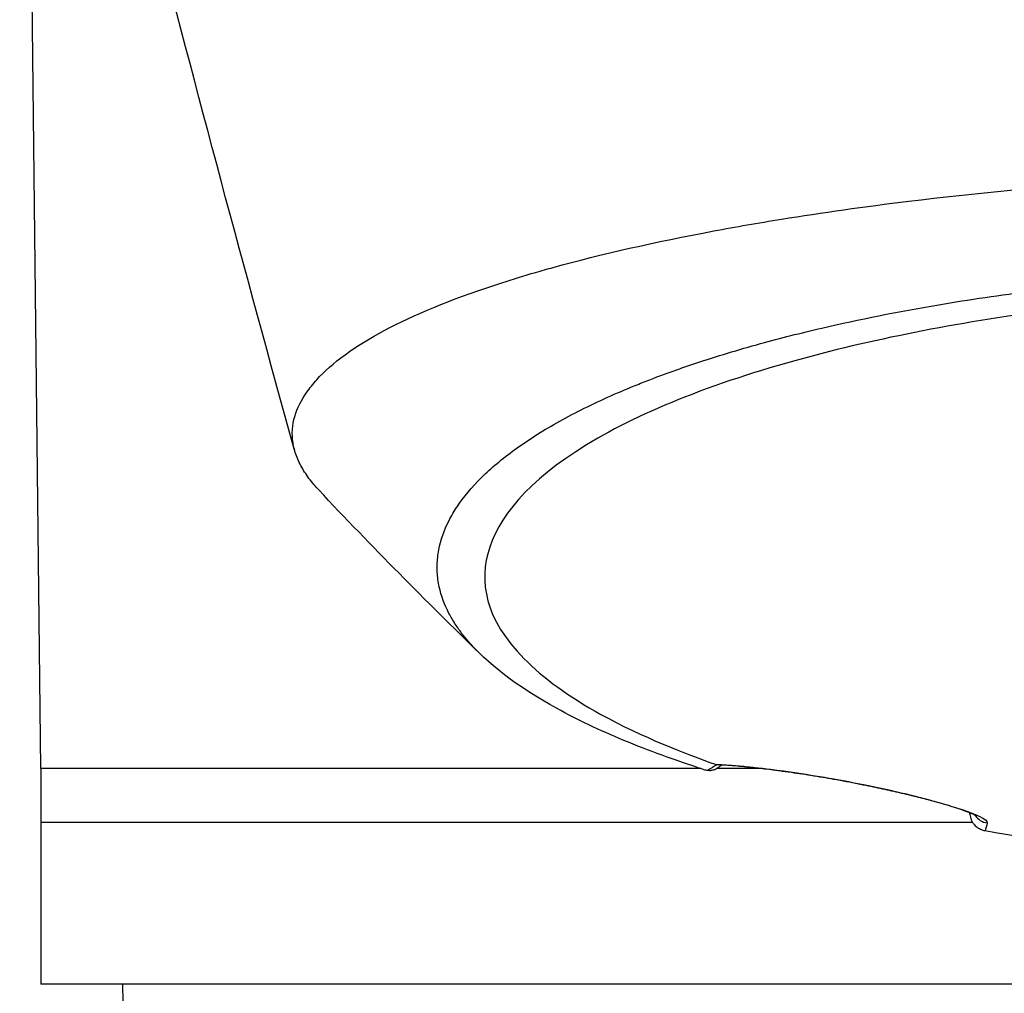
# Model space of a CAD drawing. Header units: millimetres. Extents: x 0 to 4378, y 0 to 2397.
# Tile 180 of 256: x 715 to 742, y 1704 to 1731. Entities that reach past the tile are written whole.
import ezdxf

# ---------------------------------------------------------------- set-up
doc = ezdxf.new("R2010")
doc.units = ezdxf.units.MM
doc.header["$LTSCALE"] = 0.2

# ---------------------------------------------------------------- blocks, each defined once
blk = doc.blocks.new('Blk$A14R2-0W24V')
for p, q in [((-39.006, 1210), (-39.427, 1247.659)), ((-20.656, 1210), (-39.006, 1210)), ((-39, 1210), (-39, 1204)), ((-18.966, 1210), (-20.213, 1210)), ((-13.095, 1208.5), (-39, 1208.5)), ((39, 1204), (-39, 1204)), ((-36.713, 1203.5), (-36.721, 1204))]:
    blk.add_line(p, q)
for centre, major_axis, ratio, start_param, end_param in [((-17.73, 1209.433), (3.301, 0.414), 0.418732, 2.365195, 2.483938), ((-19.903, 1210.296), (-0.41, -0.128), 0.353845, 0.453495, 0.634002), ((-20.228, 1210.201), (-0.504, -0.094), 0.468143, 0.713658, 1.033107), ((-16.863, 1210.193), (-0.087, -0.492), 0.183948, 6.158169, 6.280839), ((-16.863, 1210.193), (-0.087, -0.492), 0.183948, 6.280839, 6.283185), ((-16.891, 1418.609), (-4.642, 215.444), 0.016467, 2.912696, 2.912773), ((-12.614, 1208.979), (-0.486, 0.116), 0.99725, 0.822727, 1.653963), ((-12.801, 1208.465), (-0.309, 0.12), 0.514152, 1.726543, 1.937424)]:
    blk.add_ellipse(centre, major_axis=major_axis, ratio=ratio, start_param=start_param, end_param=end_param)
for points in [[(-31.947, 1218.85), (-34.731, 1228.847), (-37.271, 1238.833), (-39.592, 1248.335)], [(-26.795, 1213.194), (-28.291, 1214.656), (-29.804, 1216.174), (-31.278, 1217.746)], [(-20.167, 1210.103), (-20.18, 1210.103), (-20.193, 1210.104), (-20.206, 1210.106)], [(-20.06, 1210.098), (-20.097, 1210.075), (-20.132, 1210.052), (-20.165, 1210.029)], [(-13.173, 1208.728), (-13.174, 1208.741), (-13.175, 1208.754), (-13.177, 1208.767)], [(-13.175, 1208.763), (-13.174, 1208.764), (-13.174, 1208.765), (-13.174, 1208.766)], [(-12.689, 1208.486), (-12.709, 1208.398), (-12.729, 1208.329), (-12.749, 1208.274)]]:
    blk.add_open_spline(points, degree=3)
for points, knots in [([(-31.278, 1217.746), (-31.323, 1217.795), (-31.367, 1217.844), (-31.458, 1217.951), (-31.504, 1218.009), (-31.634, 1218.184), (-31.709, 1218.302), (-31.838, 1218.544), (-31.89, 1218.666), (-31.966, 1218.909), (-31.991, 1219.03), (-32.028, 1219.396), (-31.998, 1219.64), (-31.835, 1220.109), (-31.704, 1220.334), (-31.459, 1220.665), (-31.363, 1220.78), (-30.35, 1221.839), (-28.634, 1222.72), (-25.88, 1223.606), (-25.568, 1223.701), (-25.085, 1223.842), (-24.922, 1223.888), (-23.419, 1224.303), (-21.922, 1224.643), (-19.683, 1225.062), (-19.056, 1225.171), (-17.28, 1225.457), (-16.097, 1225.624), (-13.032, 1225.998), (-11.094, 1226.185), (-8.843, 1226.345), (-8.591, 1226.362), (-6.587, 1226.492), (-4.758, 1226.583), (-2.932, 1226.63)], [1.717812, 1.717812, 1.717812, 1.717812, 1.765731, 1.765731, 1.822697, 1.822697, 1.935907, 1.935907, 2.05247, 2.05247, 2.166843, 2.166843, 2.399096, 2.399096, 2.616669, 2.616669, 2.736228, 2.736228, 3.700499, 3.700499, 3.819408, 3.819408, 3.878521, 3.878521, 4.356179, 4.356179, 4.534962, 4.534962, 4.848781, 4.848781, 5.320636, 5.320636, 5.379891, 5.379891, 5.794291, 5.794291, 5.794291, 5.794291]), ([(-20.58, 1209.976), (-20.978, 1210.103), (-21.363, 1210.234), (-22.1, 1210.503), (-22.455, 1210.642), (-23.474, 1211.066), (-24.093, 1211.361), (-25.756, 1212.276), (-26.609, 1212.927), (-27.208, 1213.643), (-27.242, 1213.686), (-27.348, 1213.822), (-27.414, 1213.914), (-27.542, 1214.109), (-27.602, 1214.21), (-27.779, 1214.55), (-27.872, 1214.799), (-27.955, 1215.187), (-27.973, 1215.325), (-27.987, 1215.598), (-27.983, 1215.733), (-27.96, 1215.939), (-27.95, 1216.008), (-27.885, 1216.351), (-27.791, 1216.624), (-27.589, 1217.024), (-27.514, 1217.152), (-27.247, 1217.554), (-27.02, 1217.824), (-26.485, 1218.355), (-26.176, 1218.614), (-25.476, 1219.123), (-25.085, 1219.372), (-24.225, 1219.857), (-23.756, 1220.093), (-23, 1220.433), (-22.743, 1220.543), (-22.345, 1220.704), (-22.211, 1220.758), (-21.808, 1220.913), (-21.527, 1221.017), (-21.09, 1221.169), (-20.941, 1221.22), (-20.212, 1221.463), (-19.619, 1221.642), (-18.44, 1221.967), (-17.871, 1222.111), (-16.256, 1222.487), (-15.17, 1222.704), (-13.191, 1223.039), (-12.316, 1223.168), (-10.749, 1223.369), (-10.065, 1223.447), (-8.335, 1223.62), (-7.274, 1223.704), (-5.659, 1223.802), (-5.117, 1223.83), (-4.028, 1223.876), (-3.482, 1223.895), (-2.932, 1223.909)], [0.000017, 0.000017, 0.000017, 0.000017, 0.176039, 0.176039, 0.352436, 0.352436, 0.705321, 0.705321, 1.409825, 1.409825, 1.455442, 1.455442, 1.551535, 1.551535, 1.656164, 1.656164, 1.900706, 1.900706, 2.034322, 2.034322, 2.163764, 2.163764, 2.23071, 2.23071, 2.493873, 2.493873, 2.618927, 2.618927, 2.888841, 2.888841, 3.15547, 3.15547, 3.421439, 3.421439, 3.688226, 3.688226, 3.819032, 3.819032, 3.88401, 3.88401, 4.01084, 4.01084, 4.07486, 4.07486, 4.323328, 4.323328, 4.540387, 4.540387, 4.920961, 4.920961, 5.206452, 5.206452, 5.420954, 5.420954, 5.743111, 5.743111, 5.904, 5.904, 6.064928, 6.064928, 6.064928, 6.064928]), ([(0.009, 1223.406), (-0.811, 1223.406), (-1.629, 1223.396), (-3.678, 1223.346), (-4.931, 1223.291), (-7.367, 1223.129), (-8.561, 1223.023), (-12.385, 1222.588), (-14.868, 1222.15), (-19.709, 1220.932), (-21.9, 1220.113), (-25.248, 1218.193), (-26.193, 1217.151), (-26.837, 1215.203), (-26.657, 1214.154), (-25.038, 1212.516), (-24.318, 1211.996), (-22.268, 1210.865), (-21.039, 1210.395), (-20.251, 1210.117)], [-3.39418, -3.39418, -3.39418, -3.39418, -3.261671, -3.261671, -3.054858, -3.054858, -2.849127, -2.849127, -2.378218, -2.378218, -1.814355, -1.814355, -1.213576, -1.213576, -0.643142, -0.643142, -0.364576, -0.364576, -0.000015, -0.000015, -0.000015, -0.000015]), ([(-20.251, 1210.117), (-20.197, 1210.115), (-20.14, 1210.112), (-20.082, 1210.108), (-20.02, 1210.105), (-19.957, 1210.101), (-19.892, 1210.096), (-19.842, 1210.092), (-19.791, 1210.088), (-19.739, 1210.084), (-19.669, 1210.078), (-19.597, 1210.072), (-19.523, 1210.065), (-19.501, 1210.063), (-19.478, 1210.061), (-19.455, 1210.058), (-19.407, 1210.054), (-19.357, 1210.049), (-19.307, 1210.044), (-19.296, 1210.042), (-19.285, 1210.041), (-19.275, 1210.04), (-19.265, 1210.039), (-19.255, 1210.038), (-19.244, 1210.037), (-19.234, 1210.036), (-19.223, 1210.035), (-19.211, 1210.033), (-19.2, 1210.032), (-19.189, 1210.031), (-19.175, 1210.029), (-19.169, 1210.029), (-19.162, 1210.028), (-19.155, 1210.027), (-19.085, 1210.019), (-19.014, 1210.011), (-18.942, 1210.003), (-18.858, 1209.993), (-18.773, 1209.982), (-18.687, 1209.971), (-18.66, 1209.968), (-18.635, 1209.965), (-18.61, 1209.961), (-18.585, 1209.958), (-18.561, 1209.955), (-18.536, 1209.952), (-18.511, 1209.948), (-18.486, 1209.945), (-18.461, 1209.942), (-18.437, 1209.938), (-18.412, 1209.935), (-18.387, 1209.931), (-18.362, 1209.928), (-18.337, 1209.925), (-18.31, 1209.921), (-18.284, 1209.917), (-18.258, 1209.914), (-18.229, 1209.909), (-18.22, 1209.908), (-18.21, 1209.907), (-18.2, 1209.905), (-18.104, 1209.892), (-18.008, 1209.877), (-17.911, 1209.863), (-17.806, 1209.847), (-17.702, 1209.831), (-17.597, 1209.814), (-17.485, 1209.796), (-17.374, 1209.778), (-17.262, 1209.759), (-17.162, 1209.742), (-17.061, 1209.724), (-16.962, 1209.707)], [0, 0, 0, 0, 0.0873704, 0.0873704, 0.0873704, 0.179587, 0.179587, 0.179587, 0.25, 0.25, 0.25, 0.3457801, 0.3457801, 0.3457801, 0.375, 0.375, 0.375, 0.4375, 0.4375, 0.4375, 0.4522757, 0.4522757, 0.4522757, 0.4674553, 0.4674553, 0.4674553, 0.4817601, 0.4817601, 0.4817601, 0.494357, 0.494357, 0.494357, 0.5, 0.5, 0.5, 0.5575644, 0.5575644, 0.5575644, 0.625, 0.625, 0.625, 0.6455566, 0.6455566, 0.6455566, 0.6664096, 0.6664096, 0.6664096, 0.6873072, 0.6873072, 0.6873072, 0.7071215, 0.7071215, 0.7071215, 0.7261785, 0.7261785, 0.7261785, 0.744047, 0.744047, 0.744047, 0.75, 0.75, 0.75, 0.8083601, 0.8083601, 0.8083601, 0.8715104, 0.8715104, 0.8715104, 0.939154, 0.939154, 0.939154, 1, 1, 1, 1]), ([(-16.954, 1209.702), (-17.307, 1209.764), (-17.652, 1209.82), (-18.322, 1209.92), (-18.649, 1209.963), (-19.312, 1210.041), (-19.636, 1210.07), (-19.998, 1210.095), (-20.086, 1210.099), (-20.167, 1210.103)], [0.0002819, 0.0002819, 0.0002819, 0.0002819, 0.1096865, 0.1096865, 0.2297155, 0.2297155, 0.3813958, 0.3813958, 0.4345672, 0.4345672, 0.4345672, 0.4345672]), ([(-20.448, 1209.95), (-20.432, 1209.949), (-20.414, 1209.949), (-20.396, 1209.949), (-20.379, 1209.95), (-20.361, 1209.952), (-20.343, 1209.955), (-20.326, 1209.958), (-20.308, 1209.963), (-20.29, 1209.968), (-20.273, 1209.973), (-20.255, 1209.98), (-20.238, 1209.988), (-20.221, 1209.996), (-20.203, 1210.005), (-20.187, 1210.015), (-20.18, 1210.019), (-20.173, 1210.023), (-20.167, 1210.028), (-20.166, 1210.028), (-20.166, 1210.029), (-20.165, 1210.029)], [0.0000328, 0.0000328, 0.0000328, 0.0000328, 0.0948262, 0.0948262, 0.0948262, 0.1878085, 0.1878085, 0.1878085, 0.2793953, 0.2793953, 0.2793953, 0.3698512, 0.3698512, 0.3698512, 0.4599073, 0.4599073, 0.4599073, 0.4966669, 0.4966669, 0.4966669, 0.5001744, 0.5001744, 0.5001744, 0.5001744]), ([(-16.962, 1209.707), (-16.723, 1209.664), (-16.486, 1209.62), (-16.266, 1209.576), (-16.208, 1209.565), (-16.151, 1209.553), (-16.096, 1209.542), (-16.074, 1209.538), (-16.052, 1209.533), (-16.03, 1209.529), (-15.983, 1209.519), (-15.937, 1209.51), (-15.892, 1209.5), (-15.848, 1209.491), (-15.805, 1209.482), (-15.763, 1209.473), (-15.721, 1209.464), (-15.681, 1209.456), (-15.643, 1209.448), (-15.618, 1209.442), (-15.594, 1209.437), (-15.57, 1209.432), (-15.526, 1209.422), (-15.485, 1209.413), (-15.448, 1209.405), (-15.406, 1209.396), (-15.364, 1209.386), (-15.322, 1209.377), (-15.28, 1209.367), (-15.238, 1209.358), (-15.196, 1209.348), (-15.175, 1209.343), (-15.153, 1209.338), (-15.132, 1209.333), (-15.048, 1209.314), (-14.966, 1209.294), (-14.887, 1209.275), (-14.847, 1209.266), (-14.808, 1209.256), (-14.769, 1209.247), (-14.753, 1209.243), (-14.737, 1209.239), (-14.721, 1209.235), (-14.683, 1209.225), (-14.647, 1209.216), (-14.613, 1209.208), (-14.589, 1209.202), (-14.566, 1209.196), (-14.545, 1209.19), (-14.474, 1209.172), (-14.405, 1209.155), (-14.34, 1209.137), (-14.094, 1209.073), (-13.882, 1209.012), (-13.701, 1208.957), (-13.614, 1208.93), (-13.535, 1208.905), (-13.463, 1208.882), (-13.458, 1208.88), (-13.453, 1208.879), (-13.448, 1208.877), (-13.369, 1208.851), (-13.296, 1208.826), (-13.229, 1208.801), (-13.101, 1208.755), (-12.994, 1208.711), (-12.911, 1208.671), (-12.758, 1208.597), (-12.684, 1208.537), (-12.688, 1208.491), (-12.688, 1208.489), (-12.688, 1208.488), (-12.689, 1208.486)], [0, 0, 0, 0, 0.0500498, 0.0500498, 0.0500498, 0.0631836, 0.0631836, 0.0631836, 0.0684874, 0.0684874, 0.0684874, 0.0799856, 0.0799856, 0.0799856, 0.0914244, 0.0914244, 0.0914244, 0.1029824, 0.1029824, 0.1029824, 0.1106133, 0.1106133, 0.1106133, 0.125, 0.125, 0.125, 0.1409886, 0.1409886, 0.1409886, 0.1569588, 0.1569588, 0.1569588, 0.1651115, 0.1651115, 0.1651115, 0.1975247, 0.1975247, 0.1975247, 0.2142359, 0.2142359, 0.2142359, 0.2214322, 0.2214322, 0.2214322, 0.2383758, 0.2383758, 0.2383758, 0.25, 0.25, 0.25, 0.2875622, 0.2875622, 0.2875622, 0.4276917, 0.4276917, 0.4276917, 0.4952548, 0.4952548, 0.4952548, 0.5, 0.5, 0.5, 0.5757004, 0.5757004, 0.5757004, 0.7204106, 0.7204106, 0.7204106, 0.9891136, 0.9891136, 0.9891136, 1, 1, 1, 1]), ([(-12.976, 1208.672), (-12.976, 1208.672), (-12.993, 1208.683), (-13.072, 1208.724), (-13.161, 1208.763), (-13.458, 1208.874), (-13.707, 1208.955), (-14.318, 1209.129), (-14.685, 1209.224), (-15.412, 1209.395), (-15.77, 1209.473), (-16.402, 1209.6), (-16.681, 1209.653), (-16.951, 1209.701)], [0.1063321, 0.1063321, 0.1063321, 0.1063321, 0.1609531, 0.1609531, 0.2606033, 0.2606033, 0.4056574, 0.4056574, 0.5415346, 0.5415346, 0.6516092, 0.6516092, 0.7354726, 0.7354726, 0.7354726, 0.7354726]), ([(-13.175, 1208.763), (-13.175, 1208.762), (-13.175, 1208.761), (-13.174, 1208.709), (-13.164, 1208.658), (-13.13, 1208.559), (-13.105, 1208.51), (-13.064, 1208.456), (-13.056, 1208.445), (-13.015, 1208.4), (-12.978, 1208.37), (-12.9, 1208.322), (-12.858, 1208.303), (-12.815, 1208.29)], [-0.00030662, -0.00030662, -0.00030662, -0.00030662, 0, 0, 0.01534884, 0.01534884, 0.03148559, 0.03148559, 0.03556099, 0.03556099, 0.04965635, 0.04965635, 0.06322587, 0.06322587, 0.06322587, 0.06322587]), ([(-12.749, 1208.274), (-11.208, 1208.009), (-9.744, 1207.823), (-8.033, 1207.639), (-7.54, 1207.59), (-6.911, 1207.534), (-6.779, 1207.523), (-5.676, 1207.43), (-4.696, 1207.365), (-3.212, 1207.294), (-2.714, 1207.275), (-1.969, 1207.253), (-1.718, 1207.247), (-1.34, 1207.24), (-1.215, 1207.238), (-0.969, 1207.234), (-0.841, 1207.233), (-0.475, 1207.229), (-0.234, 1207.228), (0.005, 1207.228)], [0.000004, 0.000004, 0.000004, 0.000004, 0.529245, 0.529245, 0.740514, 0.740514, 0.796473, 0.796473, 1.200971, 1.200971, 1.404037, 1.404037, 1.50459, 1.50459, 1.554539, 1.554539, 1.602436, 1.602436, 1.69253, 1.69253, 1.69253, 1.69253])]:
    blk.add_open_spline(points, degree=3, knots=knots)

msp = doc.modelspace()

# ---------------------------------------------------------------- block references
msp.add_blockref('Blk$A14R2-0W24V', (754.283, 499.915))

doc.saveas('drawing.dxf')
